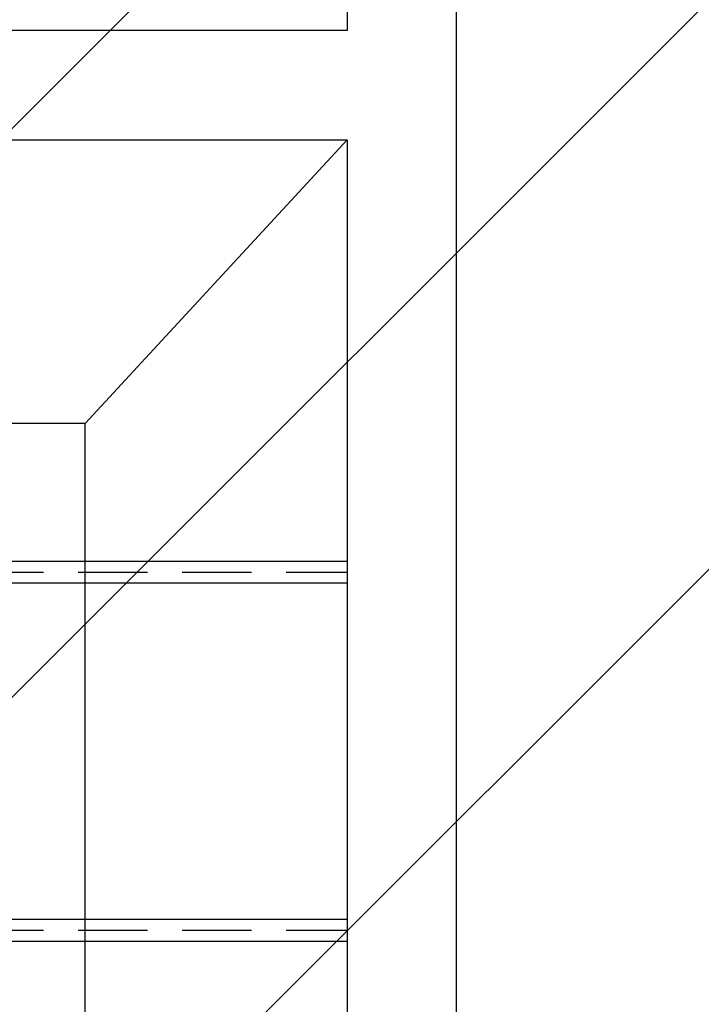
# Model space of a CAD drawing. Header units: centimetres. Extents: x -228435 to 111511, y -89367 to 428125.
# Tile 185 of 219: x -68390 to -66830, y 92970 to 95225. Entities that reach past the tile are written whole.
import ezdxf

# ---------------------------------------------------------------- set-up
doc = ezdxf.new("R2010")
doc.units = ezdxf.units.CM
doc.header["$LTSCALE"] = 50
doc.linetypes.add('HIDDEN2', pattern=[4.7625, 3.175, -1.5875])
for name, color, linetype in [('ARCH_MUROWANE_IST', 8, 'Continuous'), ('ARCH_POMOCNICZE_IST', 8, 'HIDDEN2'), ('ARCH_WIDOK_IST', 8, 'Continuous')]:
    doc.layers.add(name, color=color, linetype=linetype)
doc.layers.add('ARCH_WIDOK', color=8, linetype='Continuous', lineweight=13)

msp = doc.modelspace()

# ---------------------------------------------------------------- hatches: boundary and pattern name
at = {"layer": 'ARCH_WIDOK'}
h = msp.add_hatch(dxfattribs=at)
h.set_pattern_fill('ANSI31', color=256, scale=290, style=0)
h.set_pattern_definition([(45, (-121140, -45000), (-651.0686, 651.0686), [])])
h.paths.add_polyline_path([(-71740, 89100), (-71740, 102700), (-71190, 102700), (-71190, 105100), (-64590, 105100), (-64590, 89100)])

# ---------------------------------------------------------------- linework, layer by layer
at = {"layer": 'ARCH_MUROWANE_IST', "ltscale": 4, "elevation": 630}
for points in [[(-67640, 91900), (-67390, 91900), (-67390, 102050)], [(-67640, 99000), (-67640, 95200)], [(-67640, 95200), (-71340, 95200)], [(-71340, 94950), (-67640, 94950)], [(-67640, 94950), (-67640, 92150)]]:
    msp.add_lwpolyline(points, dxfattribs=at)
at = {"layer": 'ARCH_POMOCNICZE_IST'}
for p, q in [((-71590, 93960, 630), (-67640, 93960, 630)), ((-71590, 93140, 630), (-67640, 93140, 630))]:
    msp.add_line(p, q, dxfattribs=at)
at = {"layer": 'ARCH_WIDOK_IST'}
for p, q in [((-68240, 94300, 630), (-67640, 94950, 630)), ((-71590, 93985, 630), (-67640, 93985, 630)), ((-71590, 93935, 630), (-67640, 93935, 630)), ((-71590, 93165, 630), (-67640, 93165, 630)), ((-71590, 93115, 630), (-67640, 93115, 630))]:
    msp.add_line(p, q, dxfattribs=at)
at = {"layer": 'ARCH_WIDOK_IST', "elevation": 630}
msp.add_lwpolyline([(-70640, 92800), (-68240, 92800), (-68240, 94300), (-70640, 94300)], close=True, dxfattribs=at)

doc.saveas('drawing.dxf')
